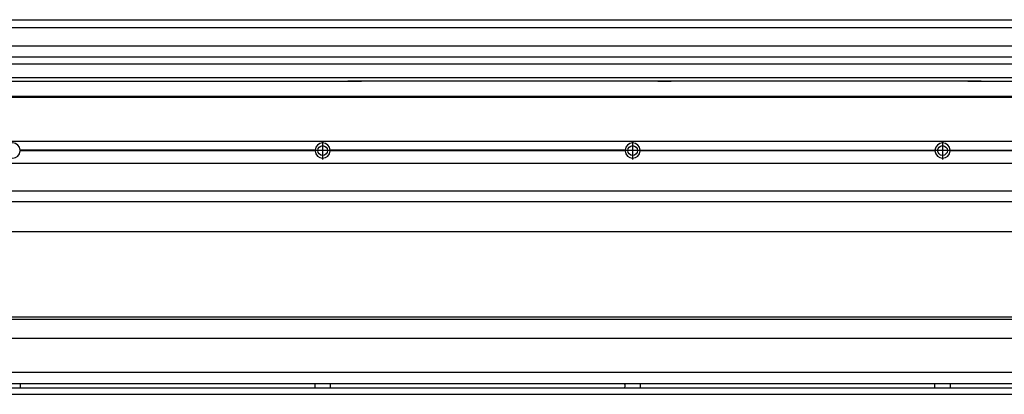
# Model space of a CAD drawing. Header units: inches. Extents: x -381 to 17045, y -418 to 176.
# Tile 33 of 37: x 15774 to 16410, y -170 to 72. Entities that reach past the tile are written whole.
import ezdxf

# ---------------------------------------------------------------- set-up
doc = ezdxf.new("R2010")
doc.units = ezdxf.units.IN
doc.linetypes.add('DOT_CENTER', pattern=[14, 12, -1, 0, -1])
doc.layers.add('1', color=7, linetype='Continuous')

# ---------------------------------------------------------------- blocks, each defined once
blk = doc.blocks.new('Modulo_der__20-ET___22', base_point=(14671.93, -70.93))
at = {"color": 7, "linetype": 'Continuous'}
for p, q in [((14673.63, -6.53), (16938.43, -6.53)), ((15965.04, -12.23), (15774.82, -12.23)), ((15774.82, -12.23), (15774.83, -12.53)), ((15774.83, -12.53), (15774.82, -12.83)), ((15965.03, -12.53), (15774.83, -12.53)), ((15965.03, -12.53), (15965.04, -12.23)), ((15965.04, -12.83), (15965.03, -12.53)), ((16165.04, -12.23), (15974.82, -12.23)), ((15974.82, -12.23), (15974.83, -12.53)), ((15974.83, -12.53), (15974.82, -12.83)), ((16165.03, -12.53), (15974.83, -12.53)), ((16165.03, -12.53), (16165.04, -12.23)), ((16165.04, -12.83), (16165.03, -12.53)), ((16174.82, -12.23), (16174.83, -12.53)), ((16174.82, -12.23), (16365.04, -12.23)), ((16174.83, -12.53), (16174.82, -12.83)), ((16365.03, -12.53), (16174.83, -12.53)), ((16365.03, -12.53), (16365.04, -12.23)), ((16365.04, -12.83), (16365.03, -12.53)), ((16374.82, -12.23), (16565.04, -12.23)), ((16374.82, -12.23), (16374.83, -12.53)), ((16374.83, -12.53), (16374.82, -12.83)), ((16565.03, -12.53), (16374.83, -12.53)), ((15965.04, -12.83), (15774.82, -12.83)), ((16165.04, -12.83), (15974.82, -12.83)), ((16365.04, -12.83), (16174.82, -12.83)), ((16565.04, -12.83), (16374.82, -12.83)), ((14673.63, -20.78), (16938.43, -20.78)), ((14673.63, -38.53), (16938.43, -38.53)), ((14673.63, -45.53), (16938.43, -45.53)), ((16859.43, -65.03), (14671.93, -65.03))]:
    blk.add_line(p, q, dxfattribs=at)
for centre in [(15969.93, -12.53), (16169.93, -12.53), (16369.93, -12.53)]:
    blk.add_circle(centre, 3.15, dxfattribs=at)
for centre, start, end in [((15769.93, -12.53), 3.5101, 176.4899), ((15969.93, -12.53), 3.5101, 176.4899), ((16169.93, -12.53), 3.5101, 176.4899), ((16369.93, -12.53), 3.5101, 176.4899), ((15769.93, -12.53), 183.51008, 356.48992), ((15969.93, -12.53), 183.51008, 356.48992), ((16169.93, -12.53), 183.51008, 356.48992), ((16369.93, -12.53), 183.51008, 356.48992)]:
    blk.add_arc(centre, 4.9, start, end, dxfattribs=at)
at = {"layer": '1', "color": 2, "linetype": 'DOT_CENTER'}
for p, q in [((15975.83, -12.53), (15964.03, -12.53)), ((15974.08, -12.53), (15965.78, -12.53)), ((15969.93, -6.63), (15969.93, -18.43)), ((15969.93, -8.38), (15969.93, -16.68)), ((16175.83, -12.53), (16164.03, -12.53)), ((16174.08, -12.53), (16165.78, -12.53)), ((16169.93, -6.63), (16169.93, -18.43)), ((16169.93, -8.38), (16169.93, -16.68)), ((16375.83, -12.53), (16364.03, -12.53)), ((16374.08, -12.53), (16365.78, -12.53)), ((16369.93, -6.63), (16369.93, -18.43)), ((16369.93, -8.38), (16369.93, -16.68))]:
    blk.add_line(p, q, dxfattribs=at)
blk = doc.blocks.new('L-160__29', base_point=(624.37, -92.97))
blk.add_blockref('Modulo_der__20-ET___22', (14671.93, -70.93))
blk = doc.blocks.new('Alzado2', base_point=(2899, -49))
blk.add_blockref('L-160__29', (624.37, -92.97))
blk = doc.blocks.new('Modulo_der__20-ET___41', base_point=(14671.93, 21.97))
at = {"color": 7, "linetype": 'Continuous'}
for p, q in [((14673.63, 71.98), (16938.43, 71.98)), ((14671.93, 66.98), (16759.93, 66.98)), ((14671.93, 55.16), (16744.43, 55.16)), ((16744.43, 47.79), (14671.93, 47.79)), ((14671.93, 43.42), (16744.43, 43.42)), ((16744.43, 34.48), (14671.93, 34.48)), ((14671.93, 32.19), (15986.18, 32.19)), ((15986.18, 32.19), (15986.18, 32.18)), ((15994.93, 32.19), (15986.18, 32.19)), ((15986.18, 32.18), (15994.93, 32.18)), ((15986.18, 32.18), (15986.18, 32.16)), ((15986.18, 32.16), (15994.93, 32.16)), ((15994.93, 32.19), (15994.93, 32.18)), ((16186.18, 32.19), (15994.93, 32.19)), ((15994.93, 32.18), (15994.93, 32.16)), ((16186.18, 32.19), (16186.18, 32.18)), ((16194.93, 32.19), (16186.18, 32.19)), ((16186.18, 32.18), (16186.18, 32.16)), ((16186.18, 32.18), (16194.93, 32.18)), ((16186.18, 32.16), (16194.93, 32.16)), ((16194.93, 32.19), (16194.93, 32.18)), ((16386.18, 32.19), (16194.93, 32.19)), ((16194.93, 32.18), (16194.93, 32.16)), ((16394.93, 32.19), (16386.18, 32.19)), ((16386.18, 32.19), (16386.18, 32.18)), ((16386.18, 32.18), (16386.18, 32.16)), ((16386.18, 32.18), (16394.93, 32.18)), ((16386.18, 32.16), (16394.93, 32.16)), ((16394.93, 32.19), (16394.93, 32.18)), ((16394.93, 32.19), (16586.18, 32.19)), ((16394.93, 32.18), (16394.93, 32.16)), ((14671.93, 22.48), (16938.43, 22.48)), ((14671.93, 21.98), (16938.43, 21.98))]:
    blk.add_line(p, q, dxfattribs=at)
blk = doc.blocks.new('L-160__48', base_point=(624.37, 21.97))
blk.add_blockref('Modulo_der__20-ET___41', (14671.93, 21.97))
blk = doc.blocks.new('Inferior2', base_point=(2899, 47.73))
blk.add_blockref('L-160__48', (624.37, 21.97))
blk = doc.blocks.new('Modulo_der__20-ET___59', base_point=(14671.93, -169.98))
at = {"color": 7, "linetype": 'Continuous'}
for p, q in [((14671.93, -119.98), (16801.51, -119.98)), ((14699.34, -121.48), (16742.52, -121.48)), ((16803.48, -133.98), (14673.63, -133.98)), ((16803.48, -155.98), (14673.63, -155.98)), ((16803.64, -163.23), (14673.63, -163.23)), ((15774.83, -163.35), (15774.82, -163.75)), ((15774.82, -163.75), (15774.82, -164.72)), ((15774.82, -164.72), (15774.83, -165.43)), ((15774.83, -163.23), (15774.83, -163.3)), ((15774.83, -163.3), (15774.83, -163.35)), ((15965.03, -163.3), (15965.03, -163.23)), ((15965.03, -163.36), (15965.03, -163.3)), ((15965.03, -163.52), (15965.03, -163.36)), ((15965.04, -163.99), (15965.03, -163.52)), ((15965.03, -165.43), (15965.04, -164.88)), ((15965.04, -164.23), (15965.04, -163.99)), ((15965.04, -164.88), (15965.04, -164.23)), ((15974.83, -163.35), (15974.82, -163.75)), ((15974.82, -163.75), (15974.82, -164.72)), ((15974.82, -164.72), (15974.83, -165.43)), ((15974.83, -163.23), (15974.83, -163.3)), ((15974.83, -163.3), (15974.83, -163.35)), ((16165.03, -163.3), (16165.03, -163.23)), ((16165.03, -163.36), (16165.03, -163.3)), ((16165.03, -163.52), (16165.03, -163.36)), ((16165.04, -163.99), (16165.03, -163.52)), ((16165.03, -165.43), (16165.04, -164.88)), ((16165.04, -164.23), (16165.04, -163.99)), ((16165.04, -164.88), (16165.04, -164.23)), ((16174.83, -163.35), (16174.82, -163.75)), ((16174.82, -163.75), (16174.82, -164.72)), ((16174.82, -164.72), (16174.83, -165.43)), ((16174.83, -163.23), (16174.83, -163.3)), ((16174.83, -163.3), (16174.83, -163.35)), ((16365.03, -163.3), (16365.03, -163.23)), ((16365.03, -163.36), (16365.03, -163.3)), ((16365.03, -163.52), (16365.03, -163.36)), ((16365.04, -163.99), (16365.03, -163.52)), ((16365.03, -165.43), (16365.04, -164.88)), ((16365.04, -164.23), (16365.04, -163.99)), ((16365.04, -164.88), (16365.04, -164.23)), ((16374.83, -163.35), (16374.82, -163.75)), ((16374.82, -163.75), (16374.82, -164.72)), ((16374.82, -164.72), (16374.83, -165.43)), ((16374.83, -163.23), (16374.83, -163.3)), ((16374.83, -163.3), (16374.83, -163.35)), ((14673.63, -165.73), (16805.17, -165.73)), ((14673.63, -169.98), (16938.43, -169.98)), ((15774.83, -165.43), (15774.83, -165.6)), ((15774.83, -165.6), (15774.83, -165.65)), ((15774.83, -165.65), (15774.83, -165.73)), ((15965.03, -165.6), (15965.03, -165.43)), ((15965.03, -165.65), (15965.03, -165.6)), ((15965.03, -165.73), (15965.03, -165.65)), ((15974.83, -165.43), (15974.83, -165.6)), ((15974.83, -165.6), (15974.83, -165.65)), ((15974.83, -165.65), (15974.83, -165.73)), ((16165.03, -165.6), (16165.03, -165.43)), ((16165.03, -165.65), (16165.03, -165.6)), ((16165.03, -165.73), (16165.03, -165.65)), ((16174.83, -165.43), (16174.83, -165.6)), ((16174.83, -165.6), (16174.83, -165.65)), ((16174.83, -165.65), (16174.83, -165.73)), ((16365.03, -165.6), (16365.03, -165.43)), ((16365.03, -165.65), (16365.03, -165.6)), ((16365.03, -165.73), (16365.03, -165.65)), ((16374.83, -165.43), (16374.83, -165.6)), ((16374.83, -165.6), (16374.83, -165.65)), ((16374.83, -165.65), (16374.83, -165.73))]:
    blk.add_line(p, q, dxfattribs=at)
blk = doc.blocks.new('L-160__65', base_point=(624.37, -171.48))
blk.add_blockref('Modulo_der__20-ET___59', (14671.93, -169.98))
blk = doc.blocks.new('Superior1', base_point=(2899, -145.73))
blk.add_blockref('L-160__65', (624.37, -171.48))

msp = doc.modelspace()

# ---------------------------------------------------------------- block references
for name, p in [('Inferior2', (2899, 47.73)), ('Alzado2', (2899, -49)), ('Superior1', (2899, -145.73))]:
    msp.add_blockref(name, p)

doc.saveas('drawing.dxf')
